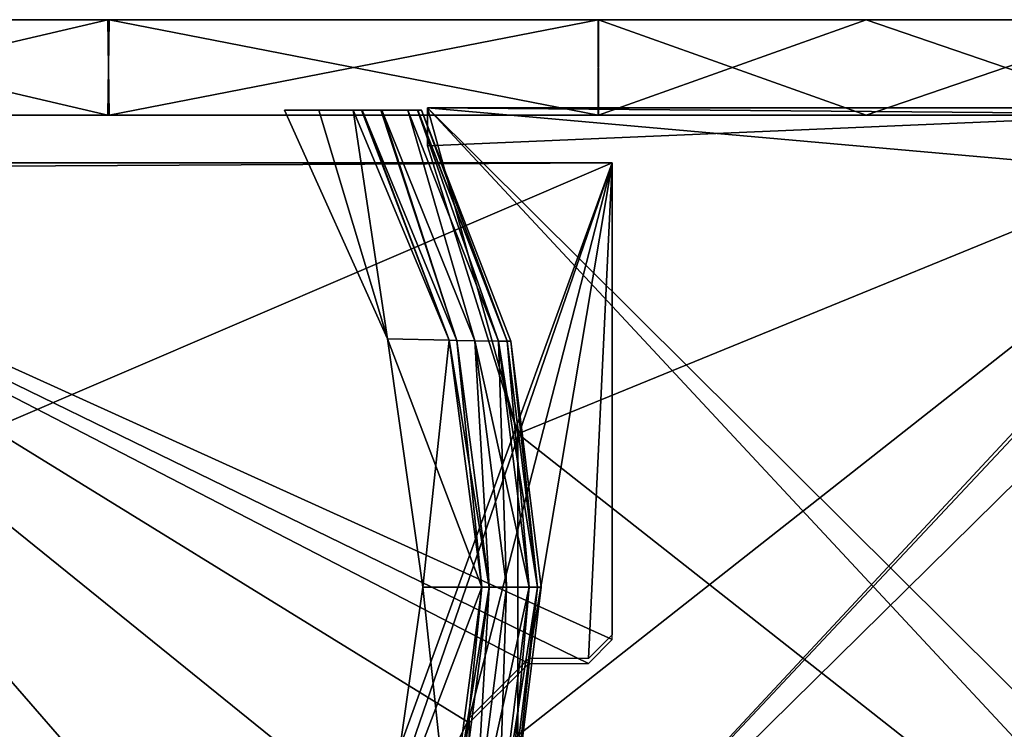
# Model space of a CAD drawing. Header units: millimetres. Extents: x -214 to 214, y -69 to 583.
# Tile 7 of 93: x -71 to -30, y -26 to 4. Entities that reach past the tile are written whole.
import ezdxf

# ---------------------------------------------------------------- set-up
doc = ezdxf.new("R2010")
doc.units = ezdxf.units.MM
doc.header["$LTSCALE"] = 62.021132
for name, color, linetype in [('1', 7, 'CONTINUOUS'), ('11', 7, 'CONTINUOUS'), ('12', 7, 'CONTINUOUS'), ('14', 7, 'CONTINUOUS'), ('16', 7, 'CONTINUOUS'), ('2', 7, 'CONTINUOUS'), ('3', 7, 'CONTINUOUS'), ('33', 7, 'CONTINUOUS'), ('34', 7, 'CONTINUOUS'), ('35', 7, 'CONTINUOUS'), ('39', 7, 'CONTINUOUS'), ('4', 7, 'CONTINUOUS'), ('40', 7, 'CONTINUOUS'), ('41', 7, 'CONTINUOUS')]:
    doc.layers.add(name, color=color, linetype=linetype)

msp = doc.modelspace()

# ---------------------------------------------------------------- linework, layer by layer
at = {"layer": '1', "color": 7, "linetype": 'Continuous'}
for points in [[(-107.813, 0, -12.187), (108.5, 0), (-108.5, 0), (-107.813, 0, -12.187)], [(-108.5, 0), (108.5, 0), (107.813, 0, 12.187), (-108.5, 0)], [(-107.816, 0, 12.162), (-108.5, 0), (107.813, 0, 12.187), (-107.816, 0, 12.162)], [(-105.774, 0, 24.162), (-107.816, 0, 12.162), (107.813, 0, 12.187), (-105.774, 0, 24.162)], [(107.816, 0, -12.162), (108.5, 0), (-107.813, 0, -12.187), (107.816, 0, -12.162)], [(105.774, 0, -24.162), (107.816, 0, -12.162), (-107.813, 0, -12.187), (105.774, 0, -24.162)], [(-105.763, 0, -24.213), (105.774, 0, -24.162), (-107.813, 0, -12.187), (-105.763, 0, -24.213)], [(-97.752, 0, 47.083), (-105.774, 0, 24.162), (102.377, 0, 35.93), (-97.752, 0, 47.083)], [(102.377, 0, 35.93), (-105.774, 0, 24.162), (105.763, 0, 24.213), (102.377, 0, 35.93)], [(105.763, 0, 24.213), (-105.774, 0, 24.162), (107.813, 0, 12.187), (105.763, 0, 24.213)], [(-102.377, 0, -35.93), (105.774, 0, -24.162), (-105.763, 0, -24.213), (-102.377, 0, -35.93)], [(97.752, 0, -47.083), (105.774, 0, -24.162), (-102.377, 0, -35.93), (97.752, 0, -47.083)], [(-97.71, 0, -47.171), (97.752, 0, -47.083), (-102.377, 0, -35.93), (-97.71, 0, -47.171)], [(-84.833, 0, 67.643), (-97.752, 0, 47.083), (97.71, 0, 47.171), (-84.833, 0, 67.643)], [(97.71, 0, 47.171), (-97.752, 0, 47.083), (102.377, 0, 35.93), (97.71, 0, 47.171)], [(84.833, 0, -67.643), (97.752, 0, -47.083), (-97.71, 0, -47.171), (84.833, 0, -67.643)], [(-84.773, 0, -67.718), (84.833, 0, -67.643), (-97.71, 0, -47.171), (-84.773, 0, -67.718)], [(-76.72, 0, 76.721), (-84.833, 0, 67.643), (84.773, 0, 67.718), (-76.72, 0, 76.721)], [(84.773, 0, 67.718), (-84.833, 0, 67.643), (97.71, 0, 47.171), (84.773, 0, 67.718)], [(76.72, 0, -76.721), (84.833, 0, -67.643), (-84.773, 0, -67.718), (76.72, 0, -76.721)], [(-67.603, 0, -84.864), (76.72, 0, -76.721), (-84.773, 0, -67.718), (-67.603, 0, -84.864)], [(-67.649, 0, 84.827), (-76.72, 0, 76.721), (67.603, 0, 84.864), (-67.649, 0, 84.827)], [(67.603, 0, 84.864), (-76.72, 0, 76.721), (84.773, 0, 67.718), (67.603, 0, 84.864)], [(-47.096, 0, 97.745), (-67.649, 0, 84.827), (67.603, 0, 84.864), (-47.096, 0, 97.745)], [(67.649, 0, -84.827), (76.72, 0, -76.721), (-67.603, 0, -84.864), (67.649, 0, -84.827)], [(47.096, 0, -97.745), (67.649, 0, -84.827), (-67.603, 0, -84.864), (47.096, 0, -97.745)], [(-47.082, 0, -97.752), (47.096, 0, -97.745), (-67.603, 0, -84.864), (-47.082, 0, -97.752)], [(-35.845, 0, 102.408), (-47.096, 0, 97.745), (47.082, 0, 97.752), (-35.845, 0, 102.408)], [(47.082, 0, 97.752), (-47.096, 0, 97.745), (67.603, 0, 84.864), (47.082, 0, 97.752)], [(35.845, 0, -102.408), (47.096, 0, -97.745), (-47.082, 0, -97.752), (35.845, 0, -102.408)], [(-24.165, 0, -105.774), (35.845, 0, -102.408), (-47.082, 0, -97.752), (-24.165, 0, -105.774)], [(-24.127, 0, 105.783), (-35.845, 0, 102.408), (24.165, 0, 105.774), (-24.127, 0, 105.783)], [(24.165, 0, 105.774), (-35.845, 0, 102.408), (47.082, 0, 97.752), (24.165, 0, 105.774)]]:
    msp.add_3dface(points, dxfattribs=at)
at = {"layer": '11', "color": 7, "linetype": 'Continuous'}
for points in [[(-17, 0.3, -82.75), (-17, 0, -82.75), (-54.25, -39.7, -82.75), (-17, 0.3, -82.75)], [(-54.25, 0.3, -82.75), (-17, 0.3, -82.75), (-54.25, -1.293, -82.75), (-54.25, 0.3, -82.75)], [(-54.25, -1.293, -82.75), (-17, 0.3, -82.75), (-50.464, -13.37, -82.75), (-54.25, -1.293, -82.75)], [(-50.464, -26.03, -82.75), (-17, 0.3, -82.75), (-54.25, -39.7, -82.75), (-50.464, -26.03, -82.75)], [(-17, 0, -82.75), (-17, -3, -82.75), (-54.25, -39.7, -82.75), (-17, 0, -82.75)], [(-50.464, -13.37, -82.75), (-17, 0.3, -82.75), (-50.464, -26.03, -82.75), (-50.464, -13.37, -82.75)], [(-54.25, -39.7, -82.75), (-17, -3, -82.75), (-17, -36.7, -82.75), (-54.25, -39.7, -82.75)]]:
    msp.add_3dface(points, dxfattribs=at)
at = {"layer": '12', "color": 7, "linetype": 'Continuous'}
for points in [[(-54.25, -1.293, 82.75), (-50.464, -13.37, 82.75), (-54.25, 0.3, 82.75), (-54.25, -1.293, 82.75)], [(-54.25, 0.3, 82.75), (-50.464, -13.37, 82.75), (-17, -39.7, 82.75), (-54.25, 0.3, 82.75)], [(-17, 0.3, 82.75), (-54.25, 0.3, 82.75), (-17, 0, 82.75), (-17, 0.3, 82.75)], [(-17, 0, 82.75), (-54.25, 0.3, 82.75), (-17, -3, 82.75), (-17, 0, 82.75)], [(-17, -3, 82.75), (-54.25, 0.3, 82.75), (-17, -36.7, 82.75), (-17, -3, 82.75)], [(-17, -36.7, 82.75), (-54.25, 0.3, 82.75), (-17, -39.7, 82.75), (-17, -36.7, 82.75)], [(-50.464, -13.37, 82.75), (-50.464, -26.03, 82.75), (-17, -39.7, 82.75), (-50.464, -13.37, 82.75)]]:
    msp.add_3dface(points, dxfattribs=at)
at = {"layer": '14', "color": 7, "linetype": 'Continuous'}
for points in [[(-90.6, -2, -52.75), (-46.5, -2, -52.75), (-90.6, -2.246, -52.75), (-90.6, -2, -52.75)], [(-90.6, -2.246, -52.75), (-46.5, -2, -52.75), (-88.229, -19.9, -52.75), (-90.6, -2.246, -52.75)], [(-88.229, -19.9, -52.75), (-46.5, -2, -52.75), (-59.5, -37.8, -52.75), (-88.229, -19.9, -52.75)], [(-59.5, -37.8, -52.75), (-46.5, -2, -52.75), (-59.5, -39.8, -52.75), (-59.5, -37.8, -52.75)], [(-59.5, -39.8, -52.75), (-46.5, -2, -52.75), (-52.5, -25.3, -52.75), (-59.5, -39.8, -52.75)], [(-52.5, -25.3, -52.75), (-46.5, -2, -52.75), (-50, -22.8, -52.75), (-52.5, -25.3, -52.75)], [(-50, -22.8, -52.75), (-46.5, -2, -52.75), (-47.5, -22.8, -52.75), (-50, -22.8, -52.75)], [(-46.5, -2, -52.75), (-46.5, -21.8, -52.75), (-47.5, -22.8, -52.75), (-46.5, -2, -52.75)], [(-90.6, -37.8, -52.75), (-88.229, -19.9, -52.75), (-59.5, -37.8, -52.75), (-90.6, -37.8, -52.75)], [(-52.5, -32.8, -52.75), (-59.5, -39.8, -52.75), (-52.5, -25.3, -52.75), (-52.5, -32.8, -52.75)]]:
    msp.add_3dface(points, dxfattribs=at)
at = {"layer": '16', "color": 7, "linetype": 'Continuous'}
for points in [[(-46.5, -22, 52.75), (-46.5, -2, 52.75), (-90.6, -2, 52.75), (-46.5, -22, 52.75)], [(-47.5, -23, 52.75), (-46.5, -22, 52.75), (-90.6, -2, 52.75), (-47.5, -23, 52.75)], [(-50, -23, 52.75), (-47.5, -23, 52.75), (-90.6, -2, 52.75), (-50, -23, 52.75)], [(-52.5, -25.5, 52.75), (-50, -23, 52.75), (-90.6, -2, 52.75), (-52.5, -25.5, 52.75)], [(-52.5, -32.8, 52.75), (-52.5, -25.5, 52.75), (-90.6, -2, 52.75), (-52.5, -32.8, 52.75)], [(-59.5, -37.8, 52.75), (-52.5, -32.8, 52.75), (-90.6, -2, 52.75), (-59.5, -37.8, 52.75)], [(-88.229, -19.9, 52.75), (-59.5, -37.8, 52.75), (-90.6, -2, 52.75), (-88.229, -19.9, 52.75)], [(-90.6, -37.554, 52.75), (-59.5, -37.8, 52.75), (-88.229, -19.9, 52.75), (-90.6, -37.554, 52.75)]]:
    msp.add_3dface(points, dxfattribs=at)
at = {"layer": '2', "color": 7, "linetype": 'Continuous'}
for points in [[(-67.603, 0, -84.864), (-84.773, 0, -67.718), (-67.649, 4, -84.827), (-67.603, 0, -84.864)], [(-67.649, 4, -84.827), (-84.773, 0, -67.718), (-76.72, 4, -76.721), (-67.649, 4, -84.827)], [(-47.096, 4, -97.745), (-67.603, 0, -84.864), (-67.649, 4, -84.827), (-47.096, 4, -97.745)], [(-47.082, 0, -97.752), (-67.603, 0, -84.864), (-47.096, 4, -97.745), (-47.082, 0, -97.752)], [(-35.845, 4, -102.408), (-47.082, 0, -97.752), (-47.096, 4, -97.745), (-35.845, 4, -102.408)], [(-24.165, 0, -105.774), (-47.082, 0, -97.752), (-35.845, 4, -102.408), (-24.165, 0, -105.774)], [(-24.127, 4, -105.783), (-24.165, 0, -105.774), (-35.845, 4, -102.408), (-24.127, 4, -105.783)]]:
    msp.add_3dface(points, dxfattribs=at)
at = {"layer": '3', "color": 7, "linetype": 'Continuous'}
for points in [[(-76.72, 0, 76.721), (-67.649, 0, 84.827), (-84.773, 4, 67.718), (-76.72, 0, 76.721)], [(-84.773, 4, 67.718), (-67.649, 0, 84.827), (-67.603, 4, 84.864), (-84.773, 4, 67.718)], [(-67.649, 0, 84.827), (-47.096, 0, 97.745), (-67.603, 4, 84.864), (-67.649, 0, 84.827)], [(-67.603, 4, 84.864), (-47.096, 0, 97.745), (-47.082, 4, 97.752), (-67.603, 4, 84.864)], [(-47.096, 0, 97.745), (-35.845, 0, 102.408), (-47.082, 4, 97.752), (-47.096, 0, 97.745)], [(-47.082, 4, 97.752), (-35.845, 0, 102.408), (-24.165, 4, 105.774), (-47.082, 4, 97.752)], [(-35.845, 0, 102.408), (-24.127, 0, 105.783), (-24.165, 4, 105.774), (-35.845, 0, 102.408)]]:
    msp.add_3dface(points, dxfattribs=at)
at = {"layer": '33', "color": 7, "linetype": 'Continuous'}
for points in [[(-55.073, 0.2, -83.75), (-54.671, 0.2, -83.603), (-51.275, -9.481, -83.75), (-55.073, 0.2, -83.75)], [(-54.671, 0.2, -83.603), (-54.657, 0.2, -83.591), (-50.909, -9.486, -83.604), (-54.671, 0.2, -83.603)], [(-54.671, 0.2, -83.603), (-50.909, -9.486, -83.604), (-51.275, -9.481, -83.75), (-54.671, 0.2, -83.603)], [(-54.657, 0.2, -83.591), (-54.505, 0.2, -83.25), (-50.909, -9.486, -83.604), (-54.657, 0.2, -83.591)], [(-54.505, 0.2, -83.25), (-50.757, -9.49, -83.25), (-50.909, -9.486, -83.604), (-54.505, 0.2, -83.25)], [(-50.909, -9.486, -83.604), (-49.629, -19.8, -83.604), (-51.275, -9.481, -83.75), (-50.909, -9.486, -83.604)], [(-51.275, -9.481, -83.75), (-49.629, -19.8, -83.604), (-49.982, -19.8, -83.75), (-51.275, -9.481, -83.75)], [(-50.909, -9.486, -83.604), (-50.757, -9.49, -83.25), (-49.629, -19.8, -83.604), (-50.909, -9.486, -83.604)], [(-50.757, -9.49, -83.25), (-49.482, -19.8, -83.25), (-49.629, -19.8, -83.604), (-50.757, -9.49, -83.25)], [(-49.982, -19.8, -83.75), (-50.909, -30.114, -83.604), (-51.275, -30.119, -83.75), (-49.982, -19.8, -83.75)], [(-49.629, -19.8, -83.604), (-50.757, -30.11, -83.25), (-50.909, -30.114, -83.604), (-49.629, -19.8, -83.604)], [(-49.629, -19.8, -83.604), (-50.909, -30.114, -83.604), (-49.982, -19.8, -83.75), (-49.629, -19.8, -83.604)], [(-49.482, -19.8, -83.25), (-50.757, -30.11, -83.25), (-49.629, -19.8, -83.604), (-49.482, -19.8, -83.25)]]:
    msp.add_3dface(points, dxfattribs=at)
at = {"layer": '34', "color": 7, "linetype": 'Continuous'}
for points in [[(-53.344, -9.444, -81.924), (-57.359, 0.2, -81.924), (-56.99, 0.2, -82.846), (-53.344, -9.444, -81.924)], [(-56.99, 0.2, -82.846), (-57.359, 0.2, -81.924), (-57.016, 0.2, -82.81), (-56.99, 0.2, -82.846)], [(-56.159, 0.2, -83.509), (-53.01, -9.452, -82.848), (-56.99, 0.2, -82.846), (-56.159, 0.2, -83.509)], [(-56.159, 0.2, -83.509), (-56.99, 0.2, -82.846), (-56.221, 0.2, -83.479), (-56.159, 0.2, -83.509)], [(-53.01, -9.452, -82.848), (-53.344, -9.444, -81.924), (-56.99, 0.2, -82.846), (-53.01, -9.452, -82.848)], [(-56.159, 0.2, -83.509), (-55.073, 0.2, -83.75), (-52.259, -9.465, -83.51), (-56.159, 0.2, -83.509)], [(-56.159, 0.2, -83.509), (-52.259, -9.465, -83.51), (-53.01, -9.452, -82.848), (-56.159, 0.2, -83.509)], [(-55.073, 0.2, -83.75), (-51.275, -9.481, -83.75), (-52.259, -9.465, -83.51), (-55.073, 0.2, -83.75)], [(-51.975, -19.8, -81.924), (-53.344, -9.444, -81.924), (-51.654, -19.8, -82.848), (-51.975, -19.8, -81.924)], [(-51.654, -19.8, -82.848), (-53.344, -9.444, -81.924), (-53.01, -9.452, -82.848), (-51.654, -19.8, -82.848)], [(-52.259, -9.465, -83.51), (-51.654, -19.8, -82.848), (-53.01, -9.452, -82.848), (-52.259, -9.465, -83.51)], [(-51.275, -9.481, -83.75), (-49.982, -19.8, -83.75), (-52.259, -9.465, -83.51), (-51.275, -9.481, -83.75)], [(-52.259, -9.465, -83.51), (-49.982, -19.8, -83.75), (-50.932, -19.8, -83.51), (-52.259, -9.465, -83.51)], [(-52.259, -9.465, -83.51), (-50.932, -19.8, -83.51), (-51.654, -19.8, -82.848), (-52.259, -9.465, -83.51)], [(-53.344, -30.156, -81.924), (-51.975, -19.8, -81.924), (-53.01, -30.147, -82.848), (-53.344, -30.156, -81.924)], [(-52.26, -30.135, -83.51), (-53.01, -30.147, -82.848), (-51.654, -19.8, -82.848), (-52.26, -30.135, -83.51)], [(-53.01, -30.147, -82.848), (-51.975, -19.8, -81.924), (-51.654, -19.8, -82.848), (-53.01, -30.147, -82.848)], [(-50.932, -19.8, -83.51), (-51.275, -30.119, -83.75), (-52.26, -30.135, -83.51), (-50.932, -19.8, -83.51)], [(-50.932, -19.8, -83.51), (-52.26, -30.135, -83.51), (-51.654, -19.8, -82.848), (-50.932, -19.8, -83.51)], [(-49.982, -19.8, -83.75), (-51.275, -30.119, -83.75), (-50.932, -19.8, -83.51), (-49.982, -19.8, -83.75)]]:
    msp.add_3dface(points, dxfattribs=at)
at = {"layer": '35', "color": 7, "linetype": 'Continuous'}
for points in [[(-55.919, -9.388, -53.75), (-60.241, 0.2, -53.75), (-58.806, 0.2, -67.696), (-55.919, -9.388, -53.75)], [(-57.359, 0.2, -81.924), (-55.919, -9.388, -53.75), (-58.806, 0.2, -67.696), (-57.359, 0.2, -81.924)], [(-57.359, 0.2, -81.924), (-53.344, -9.444, -81.924), (-55.919, -9.388, -53.75), (-57.359, 0.2, -81.924)], [(-53.344, -9.444, -81.924), (-51.975, -19.8, -81.924), (-55.919, -9.388, -53.75), (-53.344, -9.444, -81.924)], [(-55.919, -9.388, -53.75), (-51.975, -19.8, -81.924), (-54.44, -19.8, -53.75), (-55.919, -9.388, -53.75)], [(-54.44, -19.8, -53.75), (-53.344, -30.156, -81.924), (-55.919, -30.212, -53.75), (-54.44, -19.8, -53.75)], [(-51.975, -19.8, -81.924), (-53.344, -30.156, -81.924), (-54.44, -19.8, -53.75), (-51.975, -19.8, -81.924)]]:
    msp.add_3dface(points, dxfattribs=at)
at = {"layer": '39', "color": 7, "linetype": 'Continuous'}
for points in [[(-54.67, 0.2, 83.603), (-55.073, 0.2, 83.75), (-51.275, -9.481, 83.75), (-54.67, 0.2, 83.603)], [(-54.67, 0.2, 83.603), (-50.909, -9.486, 83.604), (-54.657, 0.2, 83.591), (-54.67, 0.2, 83.603)], [(-50.909, -9.486, 83.604), (-54.67, 0.2, 83.603), (-51.275, -9.481, 83.75), (-50.909, -9.486, 83.604)], [(-50.909, -9.486, 83.604), (-54.505, 0.2, 83.25), (-54.657, 0.2, 83.591), (-50.909, -9.486, 83.604)], [(-50.757, -9.49, 83.25), (-54.505, 0.2, 83.25), (-50.909, -9.486, 83.604), (-50.757, -9.49, 83.25)], [(-49.982, -19.8, 83.75), (-50.909, -9.486, 83.604), (-51.275, -9.481, 83.75), (-49.982, -19.8, 83.75)], [(-49.629, -19.8, 83.604), (-50.757, -9.49, 83.25), (-50.909, -9.486, 83.604), (-49.629, -19.8, 83.604)], [(-49.629, -19.8, 83.604), (-50.909, -9.486, 83.604), (-49.982, -19.8, 83.75), (-49.629, -19.8, 83.604)], [(-49.482, -19.8, 83.25), (-50.757, -9.49, 83.25), (-49.629, -19.8, 83.604), (-49.482, -19.8, 83.25)], [(-50.909, -30.114, 83.604), (-49.629, -19.8, 83.604), (-51.275, -30.119, 83.75), (-50.909, -30.114, 83.604)], [(-51.275, -30.119, 83.75), (-49.629, -19.8, 83.604), (-49.982, -19.8, 83.75), (-51.275, -30.119, 83.75)], [(-50.909, -30.114, 83.604), (-50.757, -30.11, 83.25), (-49.629, -19.8, 83.604), (-50.909, -30.114, 83.604)], [(-50.757, -30.11, 83.25), (-49.482, -19.8, 83.25), (-49.629, -19.8, 83.604), (-50.757, -30.11, 83.25)]]:
    msp.add_3dface(points, dxfattribs=at)
at = {"layer": '4', "color": 7, "linetype": 'Continuous'}
for points in [[(108.5, 4), (107.813, 4, -12.187), (-108.5, 4), (108.5, 4)], [(108.5, 4), (-108.5, 4), (-107.813, 4, 12.187), (108.5, 4)], [(107.813, 4, -12.187), (-107.816, 4, -12.162), (-108.5, 4), (107.813, 4, -12.187)], [(107.813, 4, -12.187), (-105.774, 4, -24.162), (-107.816, 4, -12.162), (107.813, 4, -12.187)], [(108.5, 4), (-107.813, 4, 12.187), (107.816, 4, 12.162), (108.5, 4)], [(-107.813, 4, 12.187), (-105.763, 4, 24.213), (105.774, 4, 24.162), (-107.813, 4, 12.187)], [(-107.813, 4, 12.187), (105.774, 4, 24.162), (107.816, 4, 12.162), (-107.813, 4, 12.187)], [(107.813, 4, -12.187), (105.763, 4, -24.213), (-105.774, 4, -24.162), (107.813, 4, -12.187)], [(105.763, 4, -24.213), (102.377, 4, -35.93), (-105.774, 4, -24.162), (105.763, 4, -24.213)], [(102.377, 4, -35.93), (-97.752, 4, -47.083), (-105.774, 4, -24.162), (102.377, 4, -35.93)], [(-105.763, 4, 24.213), (-102.377, 4, 35.93), (105.774, 4, 24.162), (-105.763, 4, 24.213)], [(-102.377, 4, 35.93), (-97.71, 4, 47.171), (97.752, 4, 47.083), (-102.377, 4, 35.93)], [(-102.377, 4, 35.93), (97.752, 4, 47.083), (105.774, 4, 24.162), (-102.377, 4, 35.93)], [(102.377, 4, -35.93), (97.71, 4, -47.171), (-97.752, 4, -47.083), (102.377, 4, -35.93)], [(97.71, 4, -47.171), (-84.833, 4, -67.643), (-97.752, 4, -47.083), (97.71, 4, -47.171)], [(-97.71, 4, 47.171), (-84.773, 4, 67.718), (84.833, 4, 67.643), (-97.71, 4, 47.171)], [(-97.71, 4, 47.171), (84.833, 4, 67.643), (97.752, 4, 47.083), (-97.71, 4, 47.171)], [(97.71, 4, -47.171), (84.773, 4, -67.718), (-84.833, 4, -67.643), (97.71, 4, -47.171)], [(84.773, 4, -67.718), (-76.72, 4, -76.721), (-84.833, 4, -67.643), (84.773, 4, -67.718)], [(-84.773, 4, 67.718), (-67.603, 4, 84.864), (76.72, 4, 76.721), (-84.773, 4, 67.718)], [(-84.773, 4, 67.718), (76.72, 4, 76.721), (84.833, 4, 67.643), (-84.773, 4, 67.718)], [(84.773, 4, -67.718), (67.603, 4, -84.864), (-76.72, 4, -76.721), (84.773, 4, -67.718)], [(67.603, 4, -84.864), (-67.649, 4, -84.827), (-76.72, 4, -76.721), (67.603, 4, -84.864)], [(67.603, 4, -84.864), (-47.096, 4, -97.745), (-67.649, 4, -84.827), (67.603, 4, -84.864)], [(-67.603, 4, 84.864), (-47.082, 4, 97.752), (47.096, 4, 97.745), (-67.603, 4, 84.864)], [(-67.603, 4, 84.864), (47.096, 4, 97.745), (67.649, 4, 84.827), (-67.603, 4, 84.864)], [(-67.603, 4, 84.864), (67.649, 4, 84.827), (76.72, 4, 76.721), (-67.603, 4, 84.864)], [(67.603, 4, -84.864), (47.082, 4, -97.752), (-47.096, 4, -97.745), (67.603, 4, -84.864)], [(47.082, 4, -97.752), (-35.845, 4, -102.408), (-47.096, 4, -97.745), (47.082, 4, -97.752)], [(-47.082, 4, 97.752), (-24.165, 4, 105.774), (35.845, 4, 102.408), (-47.082, 4, 97.752)], [(-47.082, 4, 97.752), (35.845, 4, 102.408), (47.096, 4, 97.745), (-47.082, 4, 97.752)], [(47.082, 4, -97.752), (24.165, 4, -105.774), (-35.845, 4, -102.408), (47.082, 4, -97.752)], [(24.165, 4, -105.774), (-24.127, 4, -105.783), (-35.845, 4, -102.408), (24.165, 4, -105.774)]]:
    msp.add_3dface(points, dxfattribs=at)
at = {"layer": '40', "color": 7, "linetype": 'Continuous'}
for points in [[(-57.359, 0.2, 81.924), (-53.344, -9.444, 81.924), (-57.02, 0.2, 82.806), (-57.359, 0.2, 81.924)], [(-57.02, 0.2, 82.806), (-53.344, -9.444, 81.924), (-56.99, 0.2, 82.846), (-57.02, 0.2, 82.806)], [(-56.99, 0.2, 82.846), (-53.344, -9.444, 81.924), (-53.01, -9.453, 82.848), (-56.99, 0.2, 82.846)], [(-56.99, 0.2, 82.846), (-53.01, -9.453, 82.848), (-56.206, 0.2, 83.487), (-56.99, 0.2, 82.846)], [(-53.01, -9.453, 82.848), (-56.158, 0.2, 83.51), (-56.206, 0.2, 83.487), (-53.01, -9.453, 82.848)], [(-52.26, -9.465, 83.51), (-55.073, 0.2, 83.75), (-56.158, 0.2, 83.51), (-52.26, -9.465, 83.51)], [(-52.26, -9.465, 83.51), (-56.158, 0.2, 83.51), (-53.01, -9.453, 82.848), (-52.26, -9.465, 83.51)], [(-51.275, -9.481, 83.75), (-55.073, 0.2, 83.75), (-52.26, -9.465, 83.51), (-51.275, -9.481, 83.75)], [(-53.344, -9.444, 81.924), (-51.975, -19.8, 81.924), (-53.01, -9.453, 82.848), (-53.344, -9.444, 81.924)], [(-52.26, -9.465, 83.51), (-53.01, -9.453, 82.848), (-51.654, -19.8, 82.848), (-52.26, -9.465, 83.51)], [(-53.01, -9.453, 82.848), (-51.975, -19.8, 81.924), (-51.654, -19.8, 82.848), (-53.01, -9.453, 82.848)], [(-50.932, -19.8, 83.51), (-51.275, -9.481, 83.75), (-52.26, -9.465, 83.51), (-50.932, -19.8, 83.51)], [(-50.932, -19.8, 83.51), (-52.26, -9.465, 83.51), (-51.654, -19.8, 82.848), (-50.932, -19.8, 83.51)], [(-49.982, -19.8, 83.75), (-51.275, -9.481, 83.75), (-50.932, -19.8, 83.51), (-49.982, -19.8, 83.75)], [(-51.975, -19.8, 81.924), (-53.344, -30.156, 81.924), (-51.654, -19.8, 82.848), (-51.975, -19.8, 81.924)], [(-51.654, -19.8, 82.848), (-53.344, -30.156, 81.924), (-53.01, -30.148, 82.848), (-51.654, -19.8, 82.848)], [(-52.259, -30.135, 83.51), (-51.654, -19.8, 82.848), (-53.01, -30.148, 82.848), (-52.259, -30.135, 83.51)], [(-51.275, -30.119, 83.75), (-49.982, -19.8, 83.75), (-52.259, -30.135, 83.51), (-51.275, -30.119, 83.75)], [(-52.259, -30.135, 83.51), (-49.982, -19.8, 83.75), (-50.932, -19.8, 83.51), (-52.259, -30.135, 83.51)], [(-52.259, -30.135, 83.51), (-50.932, -19.8, 83.51), (-51.654, -19.8, 82.848), (-52.259, -30.135, 83.51)]]:
    msp.add_3dface(points, dxfattribs=at)
at = {"layer": '41', "color": 7, "linetype": 'Continuous'}
for points in [[(-60.241, 0.2, 53.75), (-55.919, -9.388, 53.75), (-58.806, 0.2, 67.695), (-60.241, 0.2, 53.75)], [(-55.919, -9.388, 53.75), (-57.359, 0.2, 81.924), (-58.806, 0.2, 67.695), (-55.919, -9.388, 53.75)], [(-53.344, -9.444, 81.924), (-57.359, 0.2, 81.924), (-55.919, -9.388, 53.75), (-53.344, -9.444, 81.924)], [(-54.44, -19.8, 53.75), (-53.344, -9.444, 81.924), (-55.919, -9.388, 53.75), (-54.44, -19.8, 53.75)], [(-51.975, -19.8, 81.924), (-53.344, -9.444, 81.924), (-54.44, -19.8, 53.75), (-51.975, -19.8, 81.924)], [(-53.344, -30.156, 81.924), (-51.975, -19.8, 81.924), (-55.919, -30.212, 53.75), (-53.344, -30.156, 81.924)], [(-55.919, -30.212, 53.75), (-51.975, -19.8, 81.924), (-54.44, -19.8, 53.75), (-55.919, -30.212, 53.75)]]:
    msp.add_3dface(points, dxfattribs=at)

doc.saveas('drawing.dxf')
